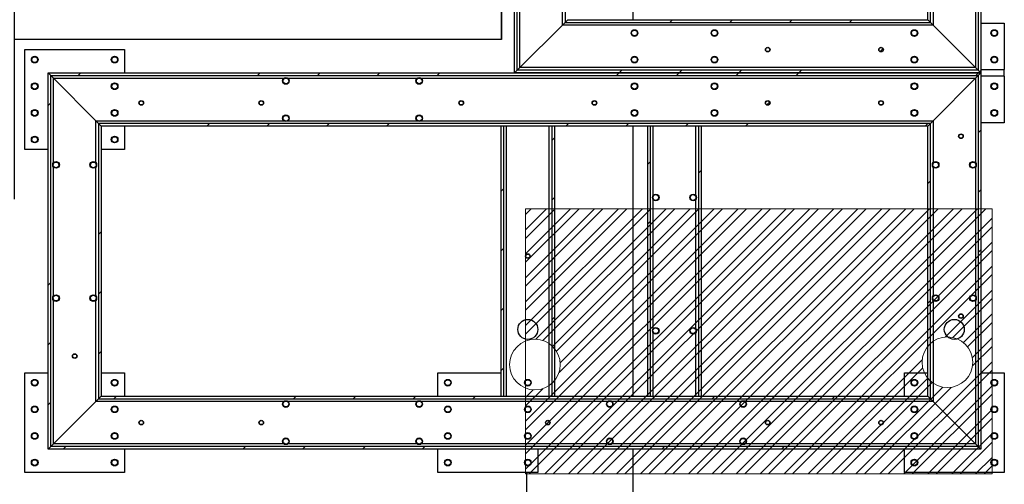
# Model space of a CAD drawing. Header units: millimetres. Extents: x 0 to 844, y 0 to 663.
# Tile 7 of 87: x 139 to 213, y 100 to 135. Entities that reach past the tile are written whole.
import ezdxf

# ---------------------------------------------------------------- set-up
doc = ezdxf.new("R2010")
doc.units = ezdxf.units.MM
doc.layers.add('COTES', color=1, linetype='Continuous')
doc.layers.add('TRAIT-FINS', color=9, linetype='Continuous')
doc.layers.add('TRAIT-FORT', color=4, linetype='Continuous', lineweight=25)
doc.styles.add('SLDTEXTSTYLE0', font='TXT', dxfattribs={"width": 0.75})
doc.dimstyles.new('SLDDIMSTYLE3', dxfattribs={"dimtxt": 3, "dimasz": 2, "dimexe": 0, "dimexo": 0.0625, "dimgap": 0.75, "dimtad": 0, "dimtih": 1, "dimtoh": 1, "dimdec": 1, "dimlfac": 20, "dimrnd": 1e-09, "dimzin": 12, "dimdsep": 46, "dimtxsty": 'SLDTEXTSTYLE0', "dimsah": 1, "dimcen": 0.09, "dimadec": 0, "dimazin": 3, "dimtfac": 1, "dimtdec": 1, "dimtofl": 0, "dimtmove": 0, "dimatfit": 3, "dimfxl": 0, "dimfrac": 2, "dimtolj": 1, "dimtzin": 12, "dimarcsym": 0})
pattern_1 = [(45, (0, 0), (-13.4704, 13.4704), []), (45, (4.49, 2e-323), (-13.4704, 13.4704), []), (45, (8.98, 4e-323), (-13.4704, 13.4704), []), (45, (13.47, 6e-323), (-13.4704, 13.4704), [])]

# ---------------------------------------------------------------- blocks, each defined once
blk = doc.blocks.new('_D_41')
at = {"layer": 'COTES', "color": 1}
for p, q in [((139.103, 121.109), (139.103, 263.864)), ((126.974, 262.864), (139.103, 262.864))]:
    blk.add_line(p, q, dxfattribs=at)
blk.add_solid([(139.103, 262.864), (137.103, 263.364), (137.103, 262.364)], dxfattribs=at)
at = {"layer": 'COTES', "color": 1, "insert": (137.617, 263.864), "char_height": 3, "attachment_point": 1, "rotation": 90, "style": 'SLDTEXTSTYLE0'}
blk.add_mtext('768,7', dxfattribs=at)

msp = doc.modelspace()

# ---------------------------------------------------------------- hatches: boundary and pattern name
at = {"layer": 'TRAIT-FINS'}
h = msp.add_hatch(dxfattribs=at)
h.set_pattern_fill('DIN 201 acier et fonte', color=9, style=0, pattern_type=2)
h.set_pattern_definition(pattern_1)
h.paths.add_polyline_path([(211.4056, 183.1357), (211.4056, 130.7857), (211.6056, 130.5857), (211.6056, 183.3357)], flags=0)
h = msp.add_hatch(dxfattribs=at)
h.set_pattern_fill('DIN 201 acier et fonte', color=9, style=0, pattern_type=2)
h.set_pattern_definition(pattern_1)
h.paths.add_polyline_path([(207.6056, 179.3357), (207.6056, 134.5857), (207.8056, 134.3857), (207.8056, 179.5357)], flags=0)
h = msp.add_hatch(dxfattribs=at)
h.set_pattern_fill('DIN 201 acier et fonte', color=9, style=0, pattern_type=2)
h.set_pattern_definition(pattern_1)
h.paths.add_polyline_path([(176.6056, 179.3357), (176.6056, 130.5857), (176.8056, 130.7857), (176.8056, 179.3357)], flags=0)
h = msp.add_hatch(dxfattribs=at)
h.set_pattern_fill('DIN 201 acier et fonte', color=9, style=0, pattern_type=2)
h.set_pattern_definition(pattern_1)
h.paths.add_polyline_path([(180.4056, 179.3357), (180.4056, 134.3857), (180.6056, 134.5857), (180.6056, 179.3357)], flags=0)
h = msp.add_hatch(dxfattribs=at)
h.set_pattern_fill('DIN 201 acier et fonte', color=9, style=0, pattern_type=2)
h.set_pattern_definition(pattern_1)
h.paths.add_polyline_path([(180.4056, 134.3857), (207.8056, 134.3857), (207.6056, 134.5857), (180.6056, 134.5857)], flags=0)
h = msp.add_hatch(dxfattribs=at)
h.set_pattern_fill('ANSI31', color=9, style=0)
edge = h.paths.add_edge_path(flags=0)
edge.add_arc((195.6056, 132.3357), 0.15, 0, 360)
h = msp.add_hatch(dxfattribs=at)
h.set_pattern_fill('ANSI31', color=9, style=0)
edge = h.paths.add_edge_path(flags=0)
edge.add_arc((204.1056, 132.3357), 0.15, 0, 360)
h = msp.add_hatch(dxfattribs=at)
h.set_pattern_fill('DIN 201 acier et fonte', color=9, style=0, pattern_type=2)
h.set_pattern_definition(pattern_1)
h.paths.add_polyline_path([(176.6056, 130.5857), (211.6056, 130.5857), (211.4056, 130.7857), (176.8056, 130.7857)], flags=0)
h = msp.add_hatch(dxfattribs=at)
h.set_pattern_fill('DIN 201 acier et fonte', color=9, style=0, pattern_type=2)
h.set_pattern_definition(pattern_1)
h.paths.add_polyline_path([(211.6056, 130.5857), (141.6056, 130.5857), (141.8056, 130.3857), (211.4056, 130.3857)], flags=0)
h = msp.add_hatch(dxfattribs=at)
h.set_pattern_fill('DIN 201 acier et fonte', color=9, style=0, pattern_type=2)
h.set_pattern_definition(pattern_1)
h.paths.add_polyline_path([(141.6056, 130.5857), (141.6056, 102.3357), (141.8056, 102.5357), (141.8056, 130.3857)], flags=0)
h = msp.add_hatch(dxfattribs=at)
h.set_pattern_fill('DIN 201 acier et fonte', color=9, style=0, pattern_type=2)
h.set_pattern_definition(pattern_1)
h.paths.add_polyline_path([(211.4056, 130.3857), (211.4056, 102.5357), (211.6056, 102.3357), (211.6056, 130.5857)], flags=0)
h = msp.add_hatch(dxfattribs=at)
h.set_pattern_fill('ANSI31', color=9, style=0)
edge = h.paths.add_edge_path(flags=0)
edge.add_arc((148.6056, 128.3357), 0.15, 0, 360)
h = msp.add_hatch(dxfattribs=at)
h.set_pattern_fill('ANSI31', color=9, style=0)
edge = h.paths.add_edge_path(flags=0)
edge.add_arc((157.6056, 128.3357), 0.15, 0, 360)
h = msp.add_hatch(dxfattribs=at)
h.set_pattern_fill('ANSI31', color=9, style=0)
edge = h.paths.add_edge_path(flags=0)
edge.add_arc((172.6056, 128.3357), 0.15, 0, 360)
h = msp.add_hatch(dxfattribs=at)
h.set_pattern_fill('ANSI31', color=9, style=0)
edge = h.paths.add_edge_path(flags=0)
edge.add_arc((182.6056, 128.3357), 0.15, 0, 360)
h = msp.add_hatch(dxfattribs=at)
h.set_pattern_fill('ANSI31', color=9, style=0)
edge = h.paths.add_edge_path(flags=0)
edge.add_arc((195.6056, 128.3357), 0.15, 0, 360)
h = msp.add_hatch(dxfattribs=at)
h.set_pattern_fill('ANSI31', color=9, style=0)
edge = h.paths.add_edge_path(flags=0)
edge.add_arc((204.1056, 128.3357), 0.15, 0, 360)
h = msp.add_hatch(dxfattribs=at)
h.set_pattern_fill('DIN 201 acier et fonte', color=9, style=0, pattern_type=2)
h.set_pattern_definition(pattern_1)
h.paths.add_polyline_path([(207.8056, 126.7857), (145.4056, 126.7857), (145.6056, 126.5857), (207.6056, 126.5857)], flags=0)
h = msp.add_hatch(dxfattribs=at)
h.set_pattern_fill('DIN 201 acier et fonte', color=9, style=0, pattern_type=2)
h.set_pattern_definition(pattern_1)
h.paths.add_polyline_path([(145.4056, 126.7857), (145.4056, 106.1357), (145.6056, 106.3357), (145.6056, 126.5857)], flags=0)
h = msp.add_hatch(dxfattribs=at)
h.set_pattern_fill('DIN 201 acier et fonte', color=9, style=0, pattern_type=2)
h.set_pattern_definition(pattern_1)
h.paths.add_polyline_path([(175.8056, 106.3357), (175.8056, 126.5857), (175.6056, 126.5857), (175.6056, 106.3357)], flags=0)
h = msp.add_hatch(dxfattribs=at)
h.set_pattern_fill('DIN 201 acier et fonte', color=9, style=0, pattern_type=2)
h.set_pattern_definition(pattern_1)
h.paths.add_polyline_path([(179.6056, 106.3357), (179.6056, 126.5857), (179.4056, 126.5857), (179.4056, 106.3357)], flags=0)
h = msp.add_hatch(dxfattribs=at)
h.set_pattern_fill('DIN 201 acier et fonte', color=9, style=0, pattern_type=2)
h.set_pattern_definition(pattern_1)
h.paths.add_polyline_path([(186.8056, 106.3357), (186.8056, 126.5857), (186.6056, 126.5857), (186.6056, 106.3357)], flags=0)
h = msp.add_hatch(dxfattribs=at)
h.set_pattern_fill('DIN 201 acier et fonte', color=9, style=0, pattern_type=2)
h.set_pattern_definition(pattern_1)
h.paths.add_polyline_path([(190.6056, 106.3357), (190.6056, 126.5857), (190.4056, 126.5857), (190.4056, 106.3357)], flags=0)
h = msp.add_hatch(dxfattribs=at)
h.set_pattern_fill('DIN 201 acier et fonte', color=9, style=0, pattern_type=2)
h.set_pattern_definition(pattern_1)
h.paths.add_polyline_path([(207.6056, 126.5857), (207.6056, 106.3357), (207.8056, 106.1357), (207.8056, 126.7857)], flags=0)
h = msp.add_hatch(dxfattribs=at)
h.set_pattern_fill('ANSI31', color=9, style=0)
edge = h.paths.add_edge_path(flags=0)
edge.add_arc((210.1056, 125.8357), 0.15, 0, 360)
h = msp.add_hatch(dxfattribs=at)
h.set_pattern_fill('STEEL', color=9, scale=0.4, style=0)
h.set_pattern_definition([(45, (0, 0), (-0.8980256, 0.8980256), []), (45, (0, 0.635), (-0.8980256, 0.8980256), [])])
edge = h.paths.add_edge_path(flags=0)
edge.add_arc((178.1389, 108.6919), 1.9, -111.618272, 111.618272, ccw=False)
edge.add_line((177.4389, 106.9255), (177.4389, 100.4819))
edge.add_line((177.4389, 100.4819), (212.4389, 100.4819))
edge.add_line((212.4389, 100.4819), (212.4389, 120.3819))
edge.add_line((212.4389, 120.3819), (177.4389, 120.3819))
edge.add_line((177.4389, 120.3819), (177.4389, 110.4582))
edge = h.paths.add_edge_path(flags=0)
edge.add_arc((209.0889, 108.8669), 1.9, 0, 360)
h = msp.add_hatch(dxfattribs=at)
h.set_pattern_fill('ANSI31', color=9, style=0)
edge = h.paths.add_edge_path(flags=0)
edge.add_arc((177.6056, 116.8357), 0.15, 0, 360)
h = msp.add_hatch(dxfattribs=at)
h.set_pattern_fill('ANSI31', color=9, style=0)
edge = h.paths.add_edge_path(flags=0)
edge.add_arc((210.1056, 112.3357), 0.15, 0, 360)
h = msp.add_hatch(dxfattribs=at)
h.set_pattern_fill('DIN 201 acier et fonte', color=9, style=0, pattern_type=2)
h.set_pattern_definition(pattern_1)
edge = h.paths.add_edge_path(flags=0)
edge.add_arc((177.6056, 111.3357), 0.75, 0, 360)
h = msp.add_hatch(dxfattribs=at)
h.set_pattern_fill('DIN 201 acier et fonte', color=9, style=0, pattern_type=2)
h.set_pattern_definition(pattern_1)
edge = h.paths.add_edge_path(flags=0)
edge.add_arc((209.6056, 111.3357), 0.75, 0, 360)
h = msp.add_hatch(dxfattribs=at)
h.set_pattern_fill('ANSI31', color=9, style=0)
edge = h.paths.add_edge_path(flags=0)
edge.add_arc((143.6056, 109.3357), 0.15, 0, 360)
h = msp.add_hatch(dxfattribs=at)
h.set_pattern_fill('DIN 201 acier et fonte', color=9, style=0, pattern_type=2)
h.set_pattern_definition(pattern_1)
h.paths.add_polyline_path([(145.4056, 106.1357), (207.8056, 106.1357), (207.6056, 106.3357), (145.6056, 106.3357)], flags=0)
h = msp.add_hatch(dxfattribs=at)
h.set_pattern_fill('ANSI31', color=9, style=0)
edge = h.paths.add_edge_path(flags=0)
edge.add_arc((148.6056, 104.3357), 0.15, 0, 360)
h = msp.add_hatch(dxfattribs=at)
h.set_pattern_fill('ANSI31', color=9, style=0)
edge = h.paths.add_edge_path(flags=0)
edge.add_arc((157.6056, 104.3357), 0.15, 0, 360)
h = msp.add_hatch(dxfattribs=at)
h.set_pattern_fill('ANSI31', color=9, style=0)
edge = h.paths.add_edge_path(flags=0)
edge.add_arc((179.1056, 104.3357), 0.15, 0, 360)
h = msp.add_hatch(dxfattribs=at)
h.set_pattern_fill('ANSI31', color=9, style=0)
edge = h.paths.add_edge_path(flags=0)
edge.add_arc((195.6056, 104.3357), 0.15, 0, 360)
h = msp.add_hatch(dxfattribs=at)
h.set_pattern_fill('ANSI31', color=9, style=0)
edge = h.paths.add_edge_path(flags=0)
edge.add_arc((204.1056, 104.3357), 0.15, 0, 360)
h = msp.add_hatch(dxfattribs=at)
h.set_pattern_fill('DIN 201 acier et fonte', color=9, style=0, pattern_type=2)
h.set_pattern_definition(pattern_1)
h.paths.add_polyline_path([(141.6056, 102.3357), (211.6056, 102.3357), (211.4056, 102.5357), (141.8056, 102.5357)], flags=0)

# ---------------------------------------------------------------- linework, layer by layer
at = {"color": 7, "linetype": 'Continuous', "lineweight": 18}
for p, q in [((175.6139, 133.0869), (175.6139, 171.8207)), ((139.1025, 133.0869), (175.6139, 133.0869)), ((212.4389, 120.3819), (177.4389, 120.3819)), ((177.4389, 120.3819), (177.4389, 100.4819)), ((212.4389, 100.4819), (212.4389, 120.3819)), ((177.4389, 100.4819), (212.4389, 100.4819))]:
    msp.add_line(p, q, dxfattribs=at)
for centre in [(178.1389, 108.6919), (209.0889, 108.8669)]:
    msp.add_circle(centre, 1.9, dxfattribs=at)
at = {"layer": 'TRAIT-FORT', "color": 4, "linetype": 'Continuous', "lineweight": 25}
for p, q in [((211.6056, 183.3357), (211.6056, 130.5857)), ((211.4056, 183.1357), (211.4056, 130.7857)), ((207.8056, 134.3857), (207.8056, 179.5357)), ((176.6056, 130.5857), (176.6056, 179.3357)), ((176.8056, 130.7857), (176.8056, 179.3357)), ((177.0056, 130.9857), (177.0056, 179.3357)), ((180.2056, 134.1857), (180.2056, 179.3357)), ((180.4056, 179.3357), (180.4056, 134.3857)), ((207.6056, 134.5857), (207.6056, 179.3357)), ((175.6181, 171.8207), (175.6181, 133.0857)), ((185.5096, 134.5857), (185.5096, 161.0857)), ((208.0056, 146.2857), (208.0056, 134.1857)), ((211.2056, 146.2857), (211.2056, 130.9857)), ((180.6056, 134.5857), (180.4056, 134.3857)), ((180.6056, 134.5857), (207.6056, 134.5857)), ((207.6056, 134.5857), (207.8056, 134.3857)), ((180.2056, 134.1857), (177.0056, 130.9857)), ((180.4056, 134.3857), (180.2056, 134.1857)), ((180.2056, 134.1857), (180.4056, 134.3857)), ((208.0056, 134.1857), (180.2056, 134.1857)), ((180.4056, 134.3857), (207.8056, 134.3857)), ((207.8056, 134.3857), (208.0056, 134.1857)), ((208.0056, 134.1857), (207.8056, 134.3857)), ((208.0056, 134.1857), (211.2056, 130.9857)), ((211.6056, 134.3357), (213.3556, 134.3357)), ((213.3556, 134.3357), (213.3556, 130.8357)), ((175.6181, 133.0857), (139.1056, 133.0857)), ((139.8556, 124.8357), (139.8556, 132.3357)), ((139.8556, 132.3357), (147.3556, 132.3357)), ((147.3556, 132.3357), (147.3556, 130.5857)), ((176.8056, 130.7857), (176.6056, 130.5857)), ((177.0056, 130.9857), (176.8056, 130.7857)), ((176.8056, 130.7857), (177.0056, 130.9857)), ((211.4056, 130.7857), (176.8056, 130.7857)), ((211.2056, 130.9857), (177.0056, 130.9857)), ((211.2056, 130.9857), (211.4056, 130.7857)), ((211.4056, 130.7857), (211.2056, 130.9857)), ((211.4056, 130.7857), (211.6056, 130.5857)), ((211.6056, 130.8357), (213.3556, 130.8357)), ((213.3556, 130.3357), (213.3556, 130.8357)), ((141.8056, 130.3857), (141.6056, 130.5857)), ((141.6056, 102.3357), (141.6056, 130.5857)), ((141.6056, 130.5857), (211.6056, 130.5857)), ((141.8056, 102.5357), (141.8056, 130.3857)), ((142.0056, 130.1857), (141.8056, 130.3857)), ((141.8056, 130.3857), (211.4056, 130.3857)), ((141.8056, 130.3857), (142.0056, 130.1857)), ((145.2056, 126.9857), (142.0056, 130.1857)), ((142.0056, 123.8357), (142.0056, 130.1857)), ((142.0056, 130.1857), (159.3056, 130.1857)), ((159.6056, 130.1857), (169.3056, 130.1857)), ((169.6056, 130.1857), (211.2056, 130.1857)), ((211.6056, 130.5857), (176.6056, 130.5857)), ((208.0056, 126.9857), (211.2056, 130.1857)), ((211.2056, 130.1857), (211.4056, 130.3857)), ((211.4056, 130.3857), (211.2056, 130.1857)), ((211.2056, 130.1857), (211.2056, 123.8357)), ((211.4056, 130.3857), (211.6056, 130.5857)), ((211.4056, 130.3857), (211.4056, 102.5357)), ((211.6056, 130.5857), (211.6056, 102.3357)), ((213.3556, 130.3357), (211.6056, 130.3357)), ((213.3556, 130.3357), (213.3556, 126.8357)), ((145.4056, 126.7857), (145.2056, 126.9857)), ((145.2056, 126.9857), (145.4056, 126.7857)), ((145.2056, 123.8357), (145.2056, 126.9857)), ((145.2056, 126.9857), (159.3056, 126.9857)), ((145.4056, 126.7857), (145.4056, 106.1357)), ((145.6056, 126.5857), (145.4056, 126.7857)), ((207.8056, 126.7857), (145.4056, 126.7857)), ((145.6056, 126.5857), (145.6056, 106.3357)), ((207.6056, 126.5857), (145.6056, 126.5857)), ((147.3556, 126.5857), (147.3556, 124.8357)), ((159.6056, 126.9857), (169.3056, 126.9857)), ((169.6056, 126.9857), (208.0056, 126.9857)), ((175.6056, 106.3357), (175.6056, 126.5857)), ((175.8056, 126.5857), (175.6056, 126.5857)), ((175.8056, 106.3357), (175.8056, 126.5857)), ((176.0056, 106.3357), (176.0056, 126.5857)), ((179.2056, 106.3357), (179.2056, 126.5857)), ((179.4056, 126.5857), (179.4056, 106.3357)), ((179.6056, 126.5857), (179.4056, 126.5857)), ((179.6056, 126.5857), (179.6056, 106.3357)), ((185.5096, 106.3357), (185.5096, 126.5857)), ((186.6056, 106.3357), (186.6056, 126.5857)), ((186.8056, 126.5857), (186.6056, 126.5857)), ((186.8056, 106.3357), (186.8056, 126.5857)), ((187.0056, 121.3857), (187.0056, 126.5857)), ((190.2056, 121.3857), (190.2056, 126.5857)), ((190.4056, 126.5857), (190.4056, 106.3357)), ((190.6056, 126.5857), (190.4056, 126.5857)), ((190.6056, 126.5857), (190.6056, 106.3357)), ((207.6056, 126.5857), (207.8056, 126.7857)), ((207.6056, 106.3357), (207.6056, 126.5857)), ((207.8056, 126.7857), (208.0056, 126.9857)), ((208.0056, 126.9857), (207.8056, 126.7857)), ((207.8056, 106.1357), (207.8056, 126.7857)), ((208.0056, 126.9857), (208.0056, 123.8357)), ((213.3556, 126.8357), (211.6056, 126.8357)), ((141.6056, 124.8357), (139.8556, 124.8357)), ((147.3556, 124.8357), (145.6056, 124.8357)), ((142.0056, 113.8357), (142.0056, 123.5357)), ((145.2056, 113.8357), (145.2056, 123.5357)), ((208.0056, 123.5357), (208.0056, 113.8357)), ((211.2056, 123.5357), (211.2056, 113.8357)), ((187.0056, 111.3857), (187.0056, 121.0857)), ((190.2056, 111.3857), (190.2056, 121.0857)), ((177.5088, 116.9489), (177.5088, 116.9483)), ((142.0056, 102.7357), (142.0056, 113.5357)), ((145.2056, 105.9357), (145.2056, 113.5357)), ((208.0056, 113.5357), (208.0056, 105.9357)), ((211.2056, 113.5357), (211.2056, 102.7357)), ((187.0056, 106.3357), (187.0056, 111.0857)), ((190.2056, 106.3357), (190.2056, 111.0857)), ((139.8556, 100.5857), (139.8556, 108.0857)), ((139.8556, 108.0857), (141.6056, 108.0857)), ((145.6056, 108.0857), (147.3556, 108.0857)), ((147.3556, 108.0857), (147.3556, 106.3357)), ((170.8556, 106.3357), (170.8556, 108.0857)), ((170.8556, 108.0857), (175.6056, 108.0857)), ((205.8556, 108.0857), (207.6056, 108.0857)), ((205.8556, 106.3357), (205.8556, 108.0857)), ((211.6056, 108.0857), (213.3556, 108.0857)), ((213.3556, 108.0857), (213.3556, 100.5857)), ((142.0056, 102.7357), (145.2056, 105.9357)), ((145.2056, 105.9357), (145.4056, 106.1357)), ((145.4056, 106.1357), (145.2056, 105.9357)), ((159.3056, 105.9357), (145.2056, 105.9357)), ((145.4056, 106.1357), (145.6056, 106.3357)), ((145.4056, 106.1357), (207.8056, 106.1357)), ((145.6056, 106.3357), (207.6056, 106.3357)), ((169.3056, 105.9357), (159.6056, 105.9357)), ((183.6056, 105.9357), (169.6056, 105.9357)), ((175.6056, 106.3357), (175.8056, 106.3357)), ((179.4056, 106.3357), (179.6056, 106.3357)), ((193.6056, 105.9357), (183.9056, 105.9357)), ((186.6056, 106.3357), (186.8056, 106.3357)), ((190.4056, 106.3357), (190.6056, 106.3357)), ((208.0056, 105.9357), (193.9056, 105.9357)), ((207.8056, 106.1357), (207.6056, 106.3357)), ((208.0056, 105.9357), (207.8056, 106.1357)), ((207.8056, 106.1357), (208.0056, 105.9357)), ((211.2056, 102.7357), (208.0056, 105.9357)), ((141.8056, 102.5357), (142.0056, 102.7357)), ((142.0056, 102.7357), (141.8056, 102.5357)), ((159.3056, 102.7357), (142.0056, 102.7357)), ((169.3056, 102.7357), (159.6056, 102.7357)), ((183.6056, 102.7357), (169.6056, 102.7357)), ((193.6056, 102.7357), (183.9056, 102.7357)), ((211.2056, 102.7357), (193.9056, 102.7357)), ((211.4056, 102.5357), (211.2056, 102.7357)), ((211.2056, 102.7357), (211.4056, 102.5357)), ((141.6056, 102.3357), (141.8056, 102.5357)), ((211.6056, 102.3357), (141.6056, 102.3357)), ((211.4056, 102.5357), (141.8056, 102.5357)), ((147.3556, 102.3357), (147.3556, 100.5857)), ((170.8556, 100.5857), (170.8556, 102.3357)), ((178.3556, 102.3357), (178.3556, 100.5857)), ((185.5096, 72.104), (185.5096, 102.3357)), ((205.8556, 100.5857), (205.8556, 102.3357)), ((211.6056, 102.3357), (211.4056, 102.5357)), ((147.3556, 100.5857), (139.8556, 100.5857)), ((178.3556, 100.5857), (170.8556, 100.5857)), ((177.5088, 100.5857), (177.5088, 72.104)), ((213.3556, 100.5857), (205.8556, 100.5857))]:
    msp.add_line(p, q, dxfattribs=at)
for centre, radius in [((185.6056, 133.5857), 0.25), ((185.6056, 133.5857), 0.215), ((191.6056, 133.5857), 0.25), ((191.6056, 133.5857), 0.215), ((206.6056, 133.5857), 0.25), ((206.6056, 133.5857), 0.215), ((212.6056, 133.5857), 0.25), ((212.6056, 133.5857), 0.215), ((195.6056, 132.3357), 0.175), ((195.6056, 132.3357), 0.15), ((204.1056, 132.3357), 0.175), ((204.1056, 132.3357), 0.15), ((140.6056, 131.5857), 0.25), ((140.6056, 131.5857), 0.215), ((146.6056, 131.5857), 0.25), ((146.6056, 131.5857), 0.215), ((185.6056, 131.5857), 0.25), ((185.6056, 131.5857), 0.215), ((191.6056, 131.5857), 0.25), ((191.6056, 131.5857), 0.215), ((206.6056, 131.5857), 0.25), ((206.6056, 131.5857), 0.215), ((212.6056, 131.5857), 0.25), ((212.6056, 131.5857), 0.215), ((159.4556, 129.9857), 0.25), ((159.4556, 129.9857), 0.215), ((169.4556, 129.9857), 0.25), ((169.4556, 129.9857), 0.215), ((140.6056, 129.5857), 0.25), ((140.6056, 129.5857), 0.215), ((146.6056, 129.5857), 0.25), ((146.6056, 129.5857), 0.215), ((185.6056, 129.5857), 0.25), ((185.6056, 129.5857), 0.215), ((191.6056, 129.5857), 0.25), ((191.6056, 129.5857), 0.215), ((206.6056, 129.5857), 0.25), ((206.6056, 129.5857), 0.215), ((212.6056, 129.5857), 0.25), ((212.6056, 129.5857), 0.215), ((140.6056, 127.5857), 0.25), ((146.6056, 127.5857), 0.25), ((148.6056, 128.3357), 0.175), ((148.6056, 128.3357), 0.15), ((157.6056, 128.3357), 0.175), ((157.6056, 128.3357), 0.15), ((172.6056, 128.3357), 0.175), ((172.6056, 128.3357), 0.15), ((182.6056, 128.3357), 0.175), ((182.6056, 128.3357), 0.15), ((185.6056, 127.5857), 0.25), ((191.6056, 127.5857), 0.25), ((195.6056, 128.3357), 0.175), ((195.6056, 128.3357), 0.15), ((204.1056, 128.3357), 0.175), ((204.1056, 128.3357), 0.15), ((206.6056, 127.5857), 0.25), ((212.6056, 127.5857), 0.25), ((140.6056, 127.5857), 0.215), ((146.6056, 127.5857), 0.215), ((159.4556, 127.1857), 0.25), ((159.4556, 127.1857), 0.215), ((169.4556, 127.1857), 0.25), ((169.4556, 127.1857), 0.215), ((185.6056, 127.5857), 0.215), ((191.6056, 127.5857), 0.215), ((206.6056, 127.5857), 0.215), ((212.6056, 127.5857), 0.215), ((140.6056, 125.5857), 0.25), ((140.6056, 125.5857), 0.215), ((146.6056, 125.5857), 0.25), ((146.6056, 125.5857), 0.215), ((210.1056, 125.8357), 0.175), ((210.1056, 125.8357), 0.15), ((142.2056, 123.6857), 0.25), ((142.2056, 123.6857), 0.215), ((145.0056, 123.6857), 0.25), ((145.0056, 123.6857), 0.215), ((208.2056, 123.6857), 0.25), ((208.2056, 123.6857), 0.215), ((211.0056, 123.6857), 0.25), ((211.0056, 123.6857), 0.215), ((187.2056, 121.2357), 0.25), ((187.2056, 121.2357), 0.215), ((190.0056, 121.2357), 0.25), ((190.0056, 121.2357), 0.215), ((177.6056, 116.8357), 0.175), ((177.6056, 116.8357), 0.15), ((142.2056, 113.6857), 0.25), ((142.2056, 113.6857), 0.215), ((145.0056, 113.6857), 0.25), ((145.0056, 113.6857), 0.215), ((208.2056, 113.6857), 0.25), ((208.2056, 113.6857), 0.215), ((211.0056, 113.6857), 0.25), ((211.0056, 113.6857), 0.215), ((210.1056, 112.3357), 0.175), ((210.1056, 112.3357), 0.15), ((177.6056, 111.3357), 0.75), ((209.6056, 111.3357), 0.75), ((187.2056, 111.2357), 0.25), ((187.2056, 111.2357), 0.215), ((190.0056, 111.2357), 0.25), ((190.0056, 111.2357), 0.215), ((143.6056, 109.3357), 0.175), ((143.6056, 109.3357), 0.15), ((140.6056, 107.3357), 0.25), ((140.6056, 107.3357), 0.215), ((146.6056, 107.3357), 0.25), ((146.6056, 107.3357), 0.215), ((171.6056, 107.3357), 0.25), ((171.6056, 107.3357), 0.215), ((177.6056, 107.3357), 0.25), ((177.6056, 107.3357), 0.215), ((206.6056, 107.3357), 0.25), ((206.6056, 107.3357), 0.215), ((212.6056, 107.3357), 0.25), ((212.6056, 107.3357), 0.215), ((159.4556, 105.7357), 0.25), ((159.4556, 105.7357), 0.215), ((169.4556, 105.7357), 0.25), ((169.4556, 105.7357), 0.215), ((183.7556, 105.7357), 0.25), ((183.7556, 105.7357), 0.215), ((193.7556, 105.7357), 0.25), ((193.7556, 105.7357), 0.215), ((140.6056, 105.3357), 0.25), ((140.6056, 105.3357), 0.215), ((146.6056, 105.3357), 0.25), ((146.6056, 105.3357), 0.215), ((171.6056, 105.3357), 0.25), ((171.6056, 105.3357), 0.215), ((177.6056, 105.3357), 0.25), ((177.6056, 105.3357), 0.215), ((206.6056, 105.3357), 0.25), ((206.6056, 105.3357), 0.215), ((212.6056, 105.3357), 0.25), ((212.6056, 105.3357), 0.215), ((148.6056, 104.3357), 0.175), ((148.6056, 104.3357), 0.15), ((157.6056, 104.3357), 0.175), ((157.6056, 104.3357), 0.15), ((179.1056, 104.3357), 0.175), ((179.1056, 104.3357), 0.15), ((195.6056, 104.3357), 0.175), ((195.6056, 104.3357), 0.15), ((204.1056, 104.3357), 0.175), ((204.1056, 104.3357), 0.15), ((140.6056, 103.3357), 0.25), ((140.6056, 103.3357), 0.215), ((146.6056, 103.3357), 0.25), ((146.6056, 103.3357), 0.215), ((171.6056, 103.3357), 0.25), ((171.6056, 103.3357), 0.215), ((177.6056, 103.3357), 0.25), ((177.6056, 103.3357), 0.215), ((206.6056, 103.3357), 0.25), ((206.6056, 103.3357), 0.215), ((212.6056, 103.3357), 0.25), ((212.6056, 103.3357), 0.215), ((159.4556, 102.9357), 0.25), ((159.4556, 102.9357), 0.215), ((169.4556, 102.9357), 0.25), ((169.4556, 102.9357), 0.215), ((183.7556, 102.9357), 0.25), ((183.7556, 102.9357), 0.215), ((193.7556, 102.9357), 0.25), ((193.7556, 102.9357), 0.215), ((140.6056, 101.3357), 0.25), ((140.6056, 101.3357), 0.215), ((146.6056, 101.3357), 0.25), ((146.6056, 101.3357), 0.215), ((171.6056, 101.3357), 0.25), ((171.6056, 101.3357), 0.215), ((177.6056, 101.3357), 0.25), ((177.6056, 101.3357), 0.215), ((206.6056, 101.3357), 0.25), ((206.6056, 101.3357), 0.215), ((212.6056, 101.3357), 0.25), ((212.6056, 101.3357), 0.215)]:
    msp.add_circle(centre, radius, dxfattribs=at)

# ---------------------------------------------------------------- dimensions: what is measured, and where the dimension line sits
at = {"layer": 'COTES', "color": 1}
dim = msp.add_ordinate_dim(feature_location=(139.1025, 120.1088), offset=(0, 143.7551), dtype=1, origin=(100.6659, 173.9795), dimstyle='SLDDIMSTYLE3', dxfattribs=at)
dim.commit()
dim.dimension.update_dxf_attribs({"geometry": '_D_41', "text_midpoint": (139.1025, 268.8514)})

doc.saveas('drawing.dxf')
